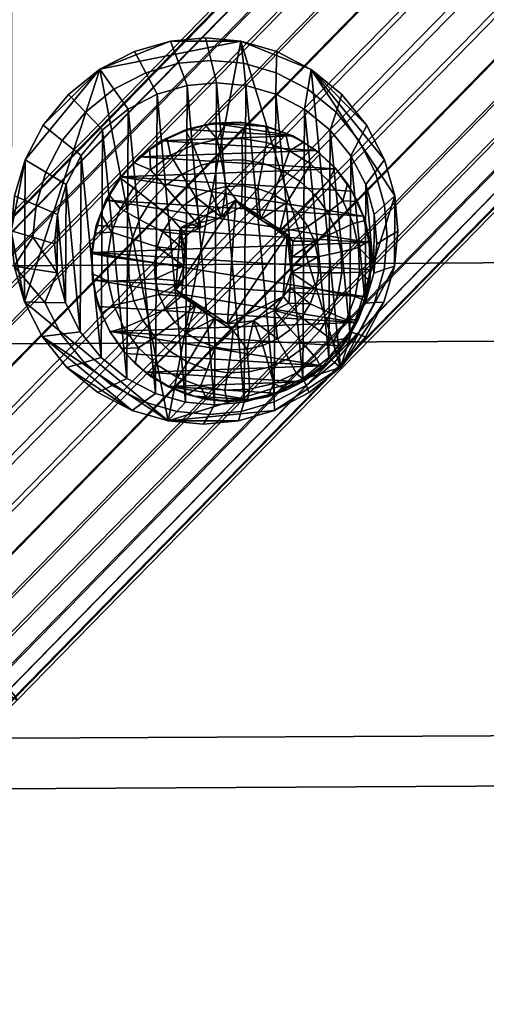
# Model space of a CAD drawing. Header units: millimetres. Extents: x -236 to 236, y -200 to 289.
# Tile 114 of 168: x 51 to 73, y 100 to 145. Entities that reach past the tile are written whole.
import ezdxf

# ---------------------------------------------------------------- set-up
doc = ezdxf.new("R2010")
doc.units = ezdxf.units.MM
doc.layers.add('podnoz', color=7, linetype='Continuous')
doc.layers.add('sedak', color=7, linetype='Continuous')

msp = doc.modelspace()

# ---------------------------------------------------------------- meshes
at = {"layer": 'podnoz'}
mesh = msp.add_polyface(dxfattribs=at)
corners = [(42.307, 122.312, 736.688), (70.489, 151.127, 735.275), (71.395, 150.207, 734.59), (43.213, 121.392, 736.004), (41.467, 123.181, 737.657), (69.648, 151.997, 736.244), (40.757, 123.936, 738.894), (68.938, 152.752, 737.481), (41.644, 123.562, 748.963), (69.825, 152.378, 747.55), (69.103, 153.026, 746.342), (40.921, 124.21, 747.755), (42.554, 122.723, 749.998), (70.736, 151.539, 748.584), (23.134, 85.006, 744.64), (51.316, 113.822, 743.227), (51.261, 113.955, 744.834), (23.079, 85.139, 746.248), (22.968, 85.093, 743.102), (51.15, 113.909, 741.689), (50.967, 114.319, 746.414), (22.785, 85.503, 747.828), (45.906, 119.512, 751.373), (74.088, 148.328, 749.96), (72.935, 149.449, 749.828), (44.753, 120.633, 751.242), (47.002, 118.431, 751.194), (75.184, 147.247, 749.781), (71.793, 150.543, 749.363), (43.611, 121.727, 750.777), (48.895, 116.525, 750.071), (77.077, 145.341, 748.658), (76.17, 146.261, 749.342), (47.988, 117.445, 750.756), (49.735, 115.656, 749.103), (77.917, 144.472, 747.689), (79.148, 143.135, 745.001), (78.627, 143.717, 746.452), (50.445, 114.901, 747.866), (79.497, 142.638, 741.813), (79.442, 142.771, 743.421), (79.331, 142.725, 740.275), (50.281, 114.627, 739.005), (78.462, 143.443, 737.591), (78.984, 142.996, 738.882), (50.802, 114.18, 740.295), (49.558, 115.275, 737.797), (77.74, 144.091, 736.383), (47.59, 117.11, 735.983), (75.772, 145.926, 734.57), (76.829, 144.93, 735.348), (48.648, 116.114, 736.762), (46.449, 118.204, 735.518), (74.63, 147.02, 734.105), (44.2, 120.406, 735.566), (72.381, 149.221, 734.152), (73.477, 148.141, 733.973), (45.296, 119.325, 735.386), (189.619, -144.835, 317.975), (189.233, -144.839, 320), (185.006, 221.021, 320), (185.392, 221.025, 317.975), (190.13, -144.829, 316.99), (185.902, 221.031, 316.99), (191.723, -144.81, 315.397), (190.844, -144.821, 316.111), (186.616, 221.04, 316.111), (187.496, 221.05, 315.397), (192.708, -144.799, 314.886), (188.481, 221.061, 314.886), (196.757, -144.752, 314.886), (194.733, -144.776, 314.5), (190.505, 221.084, 314.5), (192.53, 221.108, 314.886), (197.742, -144.741, 315.397), (193.515, 221.119, 315.397), (199.336, -144.722, 316.99), (198.622, -144.731, 316.111), (194.394, 221.129, 316.111), (195.108, 221.138, 316.99), (199.846, -144.717, 317.975), (195.619, 221.144, 317.975), (199.846, -144.717, 322.025), (200.232, -144.712, 320), (196.005, 221.148, 320), (195.619, 221.144, 322.025), (199.336, -144.722, 323.01), (195.108, 221.138, 323.01), (197.742, -144.741, 324.603), (198.622, -144.731, 323.889), (194.394, 221.129, 323.889), (193.515, 221.119, 324.603), (196.757, -144.752, 325.114), (192.53, 221.108, 325.114), (192.708, -144.799, 325.114), (194.733, -144.776, 325.5), (190.505, 221.084, 325.5), (188.481, 221.061, 325.114), (191.723, -144.81, 324.603), (187.496, 221.05, 324.603), (190.13, -144.829, 323.01), (190.844, -144.821, 323.889), (186.616, 221.04, 323.889), (185.902, 221.031, 323.01), (189.619, -144.835, 322.025), (185.392, 221.025, 322.025)]
mesh.append_faces([[corners[k] for k in face] for face in [(0, 1, 2, 3), (4, 5, 1, 0), (6, 7, 5, 4), (8, 9, 10, 11), (12, 13, 9, 8), (14, 15, 16, 17), (18, 19, 15, 14), (17, 16, 20, 21), (22, 23, 24, 25), (26, 27, 23, 22), (25, 24, 28, 29), (29, 28, 13, 12), (30, 31, 32, 33), (34, 35, 31, 30), (20, 36, 37, 38), (38, 37, 35, 34), (33, 32, 27, 26), (15, 39, 40, 16), (19, 41, 39, 15), (42, 43, 44, 45), (46, 47, 43, 42), (45, 44, 41, 19), (48, 49, 50, 51), (52, 53, 49, 48), (54, 55, 56, 57), (3, 2, 55, 54), (57, 56, 53, 52), (51, 50, 47, 46), (36, 20, 16, 40), (58, 59, 60, 61), (62, 58, 61, 63), (64, 65, 66, 67), (68, 64, 67, 69), (65, 62, 63, 66), (70, 71, 72, 73), (74, 70, 73, 75), (76, 77, 78, 79), (80, 76, 79, 81), (77, 74, 75, 78), (71, 68, 69, 72), (82, 83, 84, 85), (86, 82, 85, 87), (88, 89, 90, 91), (92, 88, 91, 93), (89, 86, 87, 90), (94, 95, 96, 97), (98, 94, 97, 99), (100, 101, 102, 103), (59, 104, 105, 60), (104, 100, 103, 105), (101, 98, 99, 102), (95, 92, 93, 96), (83, 80, 81, 84)]])
mesh = msp.add_polyface(dxfattribs=at)
corners = [(118.904, 215.824, 939.926), (116.796, 213.237, 939.382), (118.886, 218.737, 938.209), (116.474, 216.368, 938.146), (119.502, 215.904, 941.366), (118.457, 213.154, 941.953), (117.859, 213.074, 940.513), (115.429, 213.618, 938.732), (119.543, 216.215, 942.895), (118.498, 213.464, 943.482), (119.022, 216.708, 944.281), (117.977, 213.958, 944.867), (118.017, 217.31, 945.312), (116.972, 214.56, 945.899), (116.682, 217.928, 945.832), (115.636, 215.178, 946.419), (115.012, 216.909, 938.075), (113.967, 214.158, 938.662), (112.631, 214.777, 939.182), (113.677, 217.527, 938.595), (111.626, 215.379, 940.213), (112.672, 218.129, 939.627), (118.498, 213.464, 943.482), (116.972, 214.56, 945.899), (115.636, 215.178, 946.419), (117.977, 213.958, 944.867), (112.807, 216.1, 945.698), (114.174, 215.719, 946.349), (111.744, 216.263, 944.568), (111.146, 216.183, 943.128), (115.429, 213.618, 938.732), (116.796, 213.237, 939.382), (117.859, 213.074, 940.513), (112.631, 214.777, 939.182), (111.105, 215.873, 941.599), (111.626, 215.379, 940.213), (113.967, 214.158, 938.662), (118.457, 213.154, 941.953), (66.405, 141.961, 752.241), (67.562, 140.526, 752.436), (67.192, 139.819, 748.696), (66.131, 141.135, 748.517), (64.976, 143.127, 752.049), (64.821, 142.203, 748.341), (63.373, 143.96, 751.871), (63.352, 142.967, 748.178), (68.386, 138.918, 752.621), (67.947, 138.346, 748.866), (67.509, 137.773, 745.11), (66.822, 139.113, 744.956), (65.857, 140.309, 744.793), (64.667, 141.28, 744.633), (63.331, 141.974, 744.485), (64.593, 128.765, 745.627), (63.331, 141.974, 744.485), (64.667, 141.28, 744.633), (61.704, 144.441, 751.717), (64.976, 143.127, 752.049), (63.373, 143.96, 751.871), (66.329, 129.273, 753.249), (68.386, 138.918, 752.621), (67.562, 140.526, 752.436), (68.856, 137.248, 752.787), (66.405, 141.961, 752.241), (65.2, 139.365, 734.528), (56.977, 139.069, 733.981), (66.126, 138.5, 734.661), (64.123, 140.032, 734.4), (65.2, 139.365, 734.528), (65.397, 139.197, 734.052), (64.624, 139.739, 733.955), (66.126, 138.5, 734.661), (66.865, 137.469, 734.795), (66.665, 137.806, 734.251), (66.082, 138.548, 734.152), (62.934, 140.476, 734.282), (63.78, 140.162, 733.863), (62.882, 140.458, 733.777), (63.646, 138.434, 731.575), (63.202, 137.329, 730.677), (62.502, 137.59, 730.608), (62.736, 138.773, 731.485), (63.967, 139.335, 732.68), (62.893, 139.736, 732.573), (64.942, 138.731, 732.796), (64.47, 137.923, 731.673), (65.779, 137.949, 732.916), (65.179, 137.261, 731.775), (63.78, 140.162, 733.863), (62.882, 140.458, 733.777), (64.624, 139.739, 733.955), (65.397, 139.197, 734.052), (66.082, 138.548, 734.152)]
mesh.append_faces([[corners[k] for k in face] for face in [(0, 1, 2, 2), (3, 2, 1, 1), (4, 5, 6, 0), (7, 3, 1, 1), (5, 4, 8, 9), (1, 0, 6, 6), (9, 8, 10, 11), (12, 13, 11, 10), (14, 15, 13, 12), (16, 17, 18, 19), (3, 7, 17, 16), (19, 18, 20, 21), (22, 23, 24, 24), (23, 22, 25, 25), (26, 22, 24, 24), (26, 24, 27, 27), (26, 28, 29, 29), (29, 30, 26, 26), (30, 22, 26, 26), (22, 31, 32, 32), (31, 22, 30, 30), (30, 29, 33, 33), (34, 35, 29, 29), (33, 29, 35, 35), (30, 33, 36, 36), (37, 22, 32, 32), (38, 39, 40, 41), (42, 38, 41, 43), (44, 42, 43, 45), (39, 46, 47, 40), (40, 47, 48, 49), (41, 40, 49, 50), (45, 43, 51, 52), (50, 51, 43, 41), (53, 54, 55, 55), (56, 57, 58, 58), (56, 59, 57, 57), (57, 60, 61, 61), (60, 57, 62, 62), (61, 63, 57, 57), (64, 65, 66, 66), (67, 68, 69, 70), (71, 72, 73, 74), (68, 71, 74, 69), (75, 67, 76, 77), (70, 76, 67, 67), (78, 79, 80, 81), (82, 78, 81, 83), (84, 85, 78, 82), (86, 87, 85, 84), (88, 82, 83, 89), (82, 90, 91, 84), (84, 91, 92, 86), (82, 88, 90, 90)]])
mesh = msp.add_polyface(dxfattribs=at)
corners = [(40.235, 124.517, 740.345), (68.417, 153.333, 738.932), (68.938, 152.752, 737.481), (40.757, 123.936, 738.894), (39.941, 124.882, 741.925), (68.123, 153.698, 740.512), (40.052, 124.928, 745.071), (68.234, 153.744, 743.657), (68.068, 153.831, 742.119), (39.886, 125.015, 743.533), (40.4, 124.656, 746.464), (68.582, 153.472, 745.051), (40.921, 124.21, 747.755), (69.103, 153.026, 746.342), (73.645, 152.508, 734.273), (71.395, 150.207, 734.59), (70.489, 151.127, 735.275), (72.043, 154.446, 735.906), (69.648, 151.997, 736.244), (71.048, 156.024, 738.561), (71.442, 155.312, 737.128), (70.893, 156.531, 740.122), (71.281, 156.859, 743.228), (70.979, 156.808, 741.709), (71.751, 156.712, 744.604), (69.825, 152.378, 747.55), (73.214, 155.843, 747.072), (72.385, 156.382, 745.879), (70.736, 151.539, 748.584), (74.215, 155.096, 748.094), (73.895, 157.82, 736.327), (74.39, 156.845, 735.14), (73.607, 159.305, 739.235), (73.626, 158.659, 737.719), (73.832, 159.724, 740.778), (74.855, 159.887, 743.591), (74.265, 159.91, 742.253), (76.534, 159.237, 745.988), (75.601, 159.67, 744.829), (77.624, 158.582, 746.981), (71.793, 150.543, 749.363), (75.341, 154.17, 748.863), (74.088, 148.328, 749.96), (77.688, 152.009, 749.453), (76.524, 153.118, 749.322), (72.935, 149.449, 749.828), (75.184, 147.247, 749.781), (78.769, 150.912, 749.276), (77.077, 145.341, 748.658), (80.562, 148.905, 748.167), (79.716, 149.887, 748.843), (76.17, 146.261, 749.342), (77.917, 144.472, 747.689), (81.318, 147.949, 747.21), (80.039, 156.713, 748.174), (78.817, 157.724, 747.728), (81.216, 155.615, 748.301), (76.829, 144.93, 735.348), (79.146, 147.299, 735.022), (80.147, 146.552, 736.044), (77.74, 144.091, 736.383), (75.772, 145.926, 734.57), (78.02, 148.224, 734.253), (73.477, 148.141, 733.973), (75.673, 150.386, 733.663), (76.837, 149.276, 733.794), (74.63, 147.02, 734.105), (74.593, 151.482, 733.841), (72.381, 149.221, 734.152), (75.062, 155.803, 734.21), (79, 151.487, 733.088), (80.222, 150.476, 733.534), (76.759, 153.698, 733.133), (77.823, 152.585, 732.961), (75.849, 154.761, 733.554), (72.744, 153.556, 735.005)]
mesh.append_faces([[corners[k] for k in face] for face in [(0, 1, 2, 3), (4, 5, 1, 0), (6, 7, 8, 9), (10, 11, 7, 6), (12, 13, 11, 10), (9, 8, 5, 4), (14, 15, 16, 16), (17, 16, 18, 18), (1, 19, 20, 2), (5, 21, 19, 1), (2, 20, 17, 18), (7, 22, 23, 8), (11, 24, 22, 7), (25, 26, 27, 13), (28, 29, 26, 25), (13, 27, 24, 11), (8, 23, 21, 5), (20, 30, 31, 17), (21, 32, 33, 19), (23, 34, 32, 21), (19, 33, 30, 20), (24, 35, 36, 22), (26, 37, 38, 27), (29, 39, 37, 26), (40, 41, 29, 28), (27, 38, 35, 24), (22, 36, 34, 23), (42, 43, 44, 45), (46, 47, 43, 42), (48, 49, 50, 51), (52, 53, 49, 48), (51, 50, 47, 46), (45, 44, 41, 40), (44, 54, 55, 41), (43, 56, 54, 44), (57, 58, 59, 60), (61, 62, 58, 57), (63, 64, 65, 66), (15, 14, 67, 68), (68, 67, 64, 63), (66, 65, 62, 61), (41, 55, 39, 29), (69, 17, 31, 31), (65, 70, 71, 62), (67, 72, 73, 64), (14, 74, 72, 67), (64, 73, 70, 65), (74, 75, 69, 69), (74, 14, 75, 75), (69, 75, 17, 17), (16, 75, 14, 14), (16, 17, 75, 75)]])
mesh = msp.add_polyface(dxfattribs=at)
corners = [(61.704, 144.441, 751.717), (63.373, 143.96, 751.871), (63.352, 142.967, 748.178), (61.823, 143.408, 748.037), (60.072, 144.591, 751.592), (60.326, 143.546, 747.922), (58.437, 144.442, 751.49), (58.827, 143.409, 747.829), (63.331, 141.974, 744.485), (61.94, 142.375, 744.357), (60.58, 142.5, 744.252), (59.218, 142.376, 744.168), (63.249, 128.072, 745.589), (61.94, 142.375, 744.357), (63.331, 141.974, 744.485), (61.854, 127.672, 745.524), (60.58, 142.5, 744.252), (55.15, 143.131, 751.367), (58.332, 126.798, 752.892), (61.704, 144.441, 751.717), (58.437, 144.442, 751.49), (66.329, 129.273, 753.249), (60.072, 144.591, 751.592), (67.386, 136.314, 734.923), (66.865, 137.469, 734.795), (56.106, 138.139, 733.995), (64.123, 140.032, 734.4), (62.934, 140.476, 734.282), (60.409, 140.633, 734.094), (61.68, 140.678, 734.179), (65.2, 139.365, 734.528), (58.012, 139.812, 733.994), (67.673, 135.078, 735.042), (55.432, 137.058, 734.035), (59.171, 140.34, 734.032), (56.977, 139.069, 733.981), (66.126, 138.5, 734.661), (58.012, 139.812, 733.994), (59.171, 140.34, 734.032), (59.149, 140.281, 733.532), (58.28, 139.901, 733.502), (60.409, 140.633, 734.094), (61.68, 140.678, 734.179), (61.95, 140.62, 733.7), (61.004, 140.644, 733.632), (62.934, 140.476, 734.282), (62.882, 140.458, 733.777), (60.064, 140.53, 733.576), (61.738, 136.736, 730.102), (61.471, 137.044, 733.952), (60.806, 136.258, 729.924), (58.885, 135.762, 733.875), (61.738, 136.736, 730.102), (62.619, 136.145, 730.058), (61.471, 137.044, 733.952), (63.862, 135.453, 734.245), (58.971, 138.265, 731.264), (59.608, 137.199, 730.438), (58.999, 136.762, 730.431), (58.179, 137.697, 731.255), (59.858, 138.669, 731.294), (60.29, 137.51, 730.461), (59.49, 139.613, 732.347), (58.442, 139.136, 732.313), (60.805, 138.893, 731.341), (61.018, 137.682, 730.498), (60.61, 139.878, 732.404), (61.777, 138.928, 731.406), (61.765, 137.709, 730.547), (61.759, 139.919, 732.48), (62.736, 138.773, 731.485), (62.502, 137.59, 730.608), (62.893, 139.736, 732.573), (59.854, 135.788, 729.918), (60.806, 136.258, 729.924), (61.738, 136.736, 730.102), (62.619, 136.145, 730.058), (63.202, 137.329, 730.677), (59.149, 140.281, 733.532), (60.064, 140.53, 733.576), (58.28, 139.901, 733.502), (61.004, 140.644, 733.632), (61.95, 140.62, 733.7), (62.882, 140.458, 733.777)]
mesh.append_faces([[corners[k] for k in face] for face in [(0, 1, 2, 3), (4, 0, 3, 5), (6, 4, 5, 7), (3, 2, 8, 9), (7, 5, 10, 11), (5, 3, 9, 10), (12, 13, 14, 14), (15, 16, 13, 13), (17, 18, 19, 19), (20, 17, 19, 19), (18, 21, 19, 19), (22, 20, 19, 19), (23, 24, 25, 25), (26, 27, 28, 28), (27, 29, 28, 28), (30, 26, 31, 31), (32, 23, 33, 33), (31, 26, 34, 34), (34, 26, 28, 28), (31, 35, 30, 30), (25, 33, 23, 23), (35, 25, 36, 36), (37, 38, 39, 40), (41, 42, 43, 44), (42, 45, 46, 43), (38, 41, 47, 39), (41, 44, 47, 47), (48, 49, 50, 50), (51, 50, 49, 49), (52, 53, 54, 54), (55, 54, 53, 53), (56, 57, 58, 59), (60, 61, 57, 56), (62, 60, 56, 63), (64, 65, 61, 60), (66, 64, 60, 62), (67, 68, 65, 64), (69, 67, 64, 66), (70, 71, 68, 67), (72, 70, 67, 69), (73, 58, 57, 57), (74, 57, 61, 61), (74, 73, 57, 57), (75, 65, 68, 68), (74, 65, 75, 75), (76, 75, 71, 71), (61, 65, 74, 74), (75, 68, 71, 71), (77, 76, 71, 71), (62, 78, 79, 66), (63, 80, 78, 62), (66, 81, 82, 69), (81, 66, 79, 79), (69, 82, 83, 72)]])
mesh = msp.add_polyface(dxfattribs=at)
corners = [(56.763, 143.963, 751.413), (58.437, 144.442, 751.49), (58.827, 143.409, 747.829), (57.293, 142.97, 747.758), (55.15, 143.131, 751.367), (55.814, 142.207, 747.716), (59.218, 142.376, 744.168), (57.823, 141.977, 744.103), (56.478, 141.283, 744.065), (57.823, 141.977, 744.103), (59.131, 127.673, 745.335), (57.74, 128.074, 745.207), (56.404, 128.768, 745.059), (56.478, 141.283, 744.065), (55.276, 140.313, 744.059), (55.15, 143.131, 751.367), (58.437, 144.442, 751.49), (56.763, 143.963, 751.413), (55.619, 130.953, 734.535), (67.051, 131.365, 735.295), (55.097, 132.108, 734.407), (65.506, 129.354, 735.348), (56.357, 129.923, 734.668), (67.501, 132.555, 735.231), (54.772, 134.614, 734.184), (54.811, 133.344, 734.288), (67.673, 135.078, 735.042), (54.982, 135.868, 734.099), (56.106, 138.139, 733.995), (56.977, 139.069, 733.981), (56.75, 138.787, 733.485), (56.122, 138.076, 733.499), (58.012, 139.812, 733.994), (58.28, 139.901, 733.502), (57.475, 139.4, 733.487), (55.432, 137.058, 734.035), (55.604, 137.281, 733.526), (57.283, 129.058, 734.802), (56.357, 129.923, 734.668), (56.801, 129.458, 734.234), (57.531, 128.861, 734.332), (55.619, 130.953, 734.535), (55.638, 130.939, 734.035), (56.165, 130.156, 734.134), (56.653, 135.248, 731.345), (57.826, 134.88, 730.5), (57.702, 134.142, 730.55), (56.492, 134.289, 731.41), (55.703, 135.57, 732.407), (55.513, 134.436, 732.485), (56.998, 136.159, 731.296), (58.091, 135.58, 730.462), (56.11, 136.646, 732.35), (57.513, 136.985, 731.266), (58.487, 136.215, 730.439), (56.719, 137.623, 732.314), (58.179, 137.697, 731.255), (58.999, 136.762, 730.431), (57.507, 138.464, 732.301), (58.442, 139.136, 732.313), (58.971, 138.265, 731.264), (57.705, 130.7, 731.781), (58.635, 131.384, 730.835), (59.179, 130.875, 730.914), (58.413, 130.038, 731.883), (56.946, 130.195, 732.923), (57.783, 129.413, 733.043), (57.14, 131.488, 731.678), (58.2, 131.989, 730.757), (56.279, 131.126, 732.802), (56.741, 132.372, 731.58), (57.893, 132.669, 730.681), (55.807, 132.171, 732.686), (56.522, 133.318, 731.49), (57.725, 133.396, 730.612), (55.548, 133.288, 732.579), (59.066, 134.006, 729.971), (59.112, 134.732, 729.957), (55.604, 137.281, 733.526), (56.122, 138.076, 733.499), (56.75, 138.787, 733.485), (57.475, 139.4, 733.487), (58.28, 139.901, 733.502), (59.014, 133.287, 730.066), (58.957, 132.583, 730.24), (57.531, 128.861, 734.332), (56.801, 129.458, 734.234), (58.758, 128.809, 733.159), (58.342, 128.377, 734.427), (56.165, 130.156, 734.134), (55.638, 130.939, 734.035), (55.232, 131.791, 733.938)]
mesh.append_faces([[corners[k] for k in face] for face in [(0, 1, 2, 3), (4, 0, 3, 5), (3, 2, 6, 7), (5, 3, 7, 8), (9, 10, 11, 11), (11, 12, 13, 13), (14, 13, 12, 12), (11, 13, 9, 9), (15, 16, 17, 17), (18, 19, 20, 20), (21, 18, 22, 22), (23, 24, 25, 25), (26, 27, 24, 24), (28, 29, 30, 31), (29, 32, 33, 34), (35, 28, 31, 36), (29, 34, 30, 30), (37, 38, 39, 40), (38, 41, 42, 43), (38, 43, 39, 39), (44, 45, 46, 47), (48, 44, 47, 49), (50, 51, 45, 44), (52, 50, 44, 48), (53, 54, 51, 50), (55, 53, 50, 52), (56, 57, 54, 53), (58, 56, 53, 55), (59, 60, 56, 58), (61, 62, 63, 64), (65, 61, 64, 66), (67, 68, 62, 61), (69, 67, 61, 65), (70, 71, 68, 67), (72, 70, 67, 69), (73, 74, 71, 70), (75, 73, 70, 72), (47, 46, 74, 73), (49, 47, 73, 75), (76, 46, 45, 45), (45, 51, 77, 77), (52, 78, 79, 55), (55, 79, 80, 58), (58, 81, 82, 59), (80, 81, 58, 58), (83, 84, 71, 71), (83, 71, 74, 74), (76, 74, 46, 46), (71, 84, 68, 68), (66, 85, 86, 65), (87, 88, 85, 66), (65, 89, 90, 69), (69, 90, 91, 72), (65, 86, 89, 89)]])
mesh = msp.add_polyface(dxfattribs=at)
corners = [(-51.651, 132.321, 751.987), (-51.18, 133.991, 751.821), (-51.04, 135.623, 751.681), (52.047, 135.325, 748.004), (51.18, 133.991, 751.821), (51.04, 135.623, 751.681), (52.607, 132.298, 748.285), (51.651, 132.321, 751.987), (53.632, 129.278, 752.368), (52.474, 130.713, 752.173), (53.362, 130.824, 748.455), (54.423, 129.509, 748.633), (55.061, 128.112, 752.56), (55.732, 128.44, 748.809), (53.17, 133.667, 744.444), (53.562, 132.275, 744.582), (54.249, 130.936, 744.736), (55.214, 129.74, 744.899), (56.404, 128.768, 745.059), (53.707, 141.966, 751.36), (55.15, 143.131, 751.367), (55.814, 142.207, 747.716), (54.492, 141.139, 747.71), (51.69, 138.925, 751.463), (52.532, 140.532, 751.393), (53.415, 139.825, 747.74), (52.643, 138.352, 747.804), (51.199, 137.256, 751.562), (52.193, 136.822, 747.895), (53.053, 135.027, 744.327), (56.478, 141.283, 744.065), (55.276, 140.313, 744.059), (54.297, 139.118, 744.087), (53.595, 137.779, 744.145), (53.187, 136.387, 744.227), (54.249, 130.936, 744.736), (53.562, 132.275, 744.582), (53.595, 137.779, 744.145), (53.17, 133.667, 744.444), (53.187, 136.387, 744.227), (55.214, 129.74, 744.899), (54.297, 139.118, 744.087), (56.404, 128.768, 745.059), (55.276, 140.313, 744.059), (53.053, 135.027, 744.327), (51.69, 138.925, 751.463), (51.04, 135.623, 751.681), (51.651, 132.321, 751.987), (51.199, 137.256, 751.562), (55.15, 143.131, 751.367), (52.532, 140.532, 751.393), (53.707, 141.966, 751.36), (52.474, 130.713, 752.173), (58.332, 126.798, 752.892), (51.18, 133.991, 751.821), (54.772, 134.614, 734.184), (54.982, 135.868, 734.099), (54.939, 135.511, 733.621), (54.806, 134.574, 733.687), (55.604, 137.281, 733.526), (55.207, 136.42, 733.567), (55.432, 137.058, 734.035), (55.619, 130.953, 734.535), (55.097, 132.108, 734.407), (55.232, 131.791, 733.938), (55.638, 130.939, 734.035), (54.811, 133.344, 734.288), (54.954, 132.694, 733.847), (54.812, 133.628, 733.763), (55.513, 134.436, 732.485), (54.806, 134.574, 733.687), (54.939, 135.511, 733.621), (55.703, 135.57, 732.407), (55.207, 136.42, 733.567), (55.604, 137.281, 733.526), (56.11, 136.646, 732.35), (55.807, 132.171, 732.686), (55.232, 131.791, 733.938), (54.954, 132.694, 733.847), (55.548, 133.288, 732.579), (54.812, 133.628, 733.763)]
mesh.append_faces([[corners[k] for k in face] for face in [(0, 1, 2, 2), (3, 4, 5, 5), (6, 7, 4, 4), (8, 9, 10, 11), (12, 8, 11, 13), (9, 7, 6, 10), (3, 14, 4, 4), (10, 6, 15, 16), (13, 11, 17, 18), (11, 10, 16, 17), (4, 14, 6, 6), (19, 20, 21, 22), (23, 24, 25, 26), (5, 27, 28, 3), (27, 23, 26, 28), (24, 19, 22, 25), (14, 15, 6, 6), (29, 14, 3, 3), (22, 21, 30, 31), (25, 22, 31, 32), (28, 26, 33, 34), (3, 28, 34, 29), (26, 25, 32, 33), (35, 36, 37, 37), (36, 38, 39, 39), (40, 35, 41, 41), (42, 40, 43, 43), (39, 38, 44, 44), (37, 36, 39, 39), (35, 37, 41, 41), (41, 43, 40, 40), (45, 46, 47, 47), (45, 48, 46, 46), (49, 50, 45, 45), (49, 45, 47, 47), (49, 51, 50, 50), (47, 52, 53, 53), (47, 46, 54, 54), (47, 53, 49, 49), (55, 56, 57, 58), (59, 60, 61, 61), (60, 56, 61, 61), (56, 60, 57, 57), (62, 63, 64, 65), (63, 66, 67, 64), (66, 55, 58, 68), (66, 68, 67, 67), (69, 70, 71, 72), (72, 73, 74, 75), (71, 73, 72, 72), (76, 77, 78, 79), (79, 80, 70, 69), (79, 78, 80, 80)]])
mesh = msp.add_polyface(dxfattribs=at)
corners = [(68.856, 137.248, 752.787), (68.997, 135.616, 752.927), (68.507, 135.318, 749.146), (68.379, 136.815, 749.018), (68.386, 138.918, 752.621), (67.947, 138.346, 748.866), (68.837, 133.983, 753.047), (68.361, 133.822, 749.255), (67.885, 133.661, 745.464), (68.018, 135.021, 745.365), (67.901, 136.382, 745.248), (67.509, 137.773, 745.11), (64.593, 128.765, 745.627), (63.249, 128.072, 745.589), (63.331, 141.974, 744.485), (67.476, 132.269, 745.547), (66.774, 130.93, 745.605), (66.822, 139.113, 744.956), (67.509, 137.773, 745.11), (67.885, 133.661, 745.464), (67.901, 136.382, 745.248), (68.018, 135.021, 745.365), (65.857, 140.309, 744.793), (65.795, 129.735, 745.633), (64.667, 141.28, 744.633), (64.976, 143.127, 752.049), (66.329, 129.273, 753.249), (68.856, 137.248, 752.787), (68.837, 133.983, 753.047), (68.997, 135.616, 752.927), (66.126, 138.5, 734.661), (56.106, 138.139, 733.995), (66.865, 137.469, 734.795), (66.865, 137.469, 734.795), (67.386, 136.314, 734.923), (67.476, 136.106, 734.443), (67.133, 136.986, 734.349), (67.673, 135.078, 735.042), (67.686, 135.185, 734.531), (66.665, 137.806, 734.251), (67.76, 134.242, 734.612), (67.711, 133.809, 735.146), (64.129, 135.146, 730.395), (63.862, 135.453, 734.245), (63.497, 135.562, 730.189), (62.619, 136.145, 730.058), (64.129, 135.146, 730.395), (64.089, 134.422, 730.327), (63.862, 135.453, 734.245), (64.043, 133.697, 730.341), (64.47, 137.923, 731.673), (63.836, 136.936, 730.753), (63.202, 137.329, 730.677), (63.646, 138.434, 731.575), (65.179, 137.261, 731.775), (64.38, 136.427, 730.831), (65.743, 136.473, 731.877), (64.814, 135.822, 730.909), (66.447, 137.018, 733.037), (65.779, 137.949, 732.916), (66.143, 135.59, 731.975), (65.121, 135.142, 730.985), (66.918, 135.973, 733.153), (66.362, 134.644, 732.066), (65.29, 134.415, 731.055), (67.177, 134.856, 733.26), (66.391, 133.673, 732.146), (65.312, 133.669, 731.116), (67.212, 133.708, 733.354), (64.089, 134.422, 730.327), (64.129, 135.146, 730.395), (63.497, 135.562, 730.189), (62.619, 136.145, 730.058), (64.043, 133.697, 730.341), (67.133, 136.986, 734.349), (67.476, 136.106, 734.443), (66.082, 138.548, 734.152), (66.665, 137.806, 734.251), (67.686, 135.185, 734.531), (67.76, 134.242, 734.612), (67.697, 133.298, 734.683)]
mesh.append_faces([[corners[k] for k in face] for face in [(0, 1, 2, 3), (4, 0, 3, 5), (1, 6, 7, 2), (2, 7, 8, 9), (5, 3, 10, 11), (3, 2, 9, 10), (12, 13, 14, 14), (15, 16, 17, 17), (18, 19, 15, 15), (20, 21, 19, 19), (15, 17, 18, 18), (17, 16, 22, 22), (23, 24, 22, 22), (20, 19, 18, 18), (25, 26, 27, 27), (26, 28, 27, 27), (28, 29, 27, 27), (30, 31, 32, 32), (33, 34, 35, 36), (34, 37, 38, 35), (33, 36, 39, 39), (37, 40, 38, 38), (40, 37, 41, 41), (42, 43, 44, 44), (45, 44, 43, 43), (46, 47, 48, 48), (49, 48, 47, 47), (50, 51, 52, 53), (54, 55, 51, 50), (56, 57, 55, 54), (58, 56, 54, 59), (60, 61, 57, 56), (62, 60, 56, 58), (63, 64, 61, 60), (65, 63, 60, 62), (66, 67, 64, 63), (68, 66, 63, 65), (69, 70, 61, 61), (57, 70, 71, 71), (71, 72, 51, 51), (69, 64, 73, 73), (72, 52, 51, 51), (71, 55, 57, 57), (69, 61, 64, 64), (61, 70, 57, 57), (55, 71, 51, 51), (58, 74, 75, 62), (59, 76, 77, 58), (62, 75, 78, 65), (58, 77, 74, 74), (65, 78, 79, 79), (68, 65, 79, 79), (73, 64, 67, 67), (79, 80, 68, 68)]])
mesh = msp.add_polyface(dxfattribs=at)
corners = [(60.491, 127.548, 745.44), (59.131, 127.673, 745.335), (59.218, 142.376, 744.168), (57.823, 141.977, 744.103), (60.58, 142.5, 744.252), (61.854, 127.672, 745.524), (61.94, 142.375, 744.357), (63.249, 128.072, 745.589), (63.862, 135.453, 734.245), (63.667, 132.581, 734.46), (61.081, 131.3, 734.383), (61.471, 137.044, 733.952), (58.885, 135.762, 733.875), (58.69, 132.89, 734.091), (67.051, 131.365, 735.295), (67.501, 132.555, 735.231), (54.811, 133.344, 734.288), (64.471, 128.611, 735.336), (65.506, 129.354, 735.348), (57.283, 129.058, 734.802), (67.711, 133.809, 735.146), (67.673, 135.078, 735.042), (54.772, 134.614, 734.184), (56.357, 129.923, 734.668), (55.097, 132.108, 734.407), (55.432, 137.058, 734.035), (54.982, 135.868, 734.099), (59.152, 135.455, 730.025), (59.854, 135.788, 729.918), (58.885, 135.762, 733.875), (60.806, 136.258, 729.924), (61.348, 130.992, 730.533), (61.081, 131.3, 734.383), (62.301, 131.447, 730.411), (63.667, 132.581, 734.46), (61.348, 130.992, 730.533), (60.488, 131.56, 730.277), (61.081, 131.3, 734.383), (58.69, 132.89, 734.091), (58.957, 132.583, 730.24), (59.607, 132.147, 730.192), (58.957, 132.583, 730.24), (59.014, 133.287, 730.066), (58.69, 132.89, 734.091), (59.066, 134.006, 729.971), (59.112, 134.732, 729.957), (59.152, 135.455, 730.025), (58.885, 135.762, 733.875), (62.078, 129.069, 732.214), (61.997, 130.129, 731.168), (62.725, 130.301, 731.205), (63.026, 129.292, 732.262), (62.115, 128.266, 733.435), (63.235, 128.531, 733.492), (61.106, 129.034, 732.149), (61.25, 130.102, 731.119), (60.147, 129.189, 732.071), (60.512, 130.221, 731.058), (59.238, 129.528, 731.98), (59.813, 130.482, 730.989), (58.758, 128.809, 733.159), (59.833, 128.408, 733.265), (58.413, 130.038, 731.883), (59.179, 130.875, 730.914), (57.783, 129.413, 733.043), (57.826, 134.88, 730.5), (59.112, 134.732, 729.957), (59.066, 134.006, 729.971), (58.487, 136.215, 730.439), (59.854, 135.788, 729.918), (59.152, 135.455, 730.025), (58.091, 135.58, 730.462), (58.999, 136.762, 730.431), (63.407, 130.612, 731.228), (62.301, 131.447, 730.411), (61.348, 130.992, 730.533), (60.488, 131.56, 730.277), (58.2, 131.989, 730.757), (58.957, 132.583, 730.24), (59.607, 132.147, 730.192), (59.014, 133.287, 730.066), (57.725, 133.396, 730.612), (58.635, 131.384, 730.835)]
mesh.append_faces([[corners[k] for k in face] for face in [(0, 1, 2, 2), (3, 2, 1, 1), (2, 4, 0, 0), (5, 6, 7, 7), (0, 4, 5, 5), (8, 9, 10, 10), (11, 8, 10, 10), (12, 11, 13, 13), (10, 13, 11, 11), (14, 15, 16, 16), (17, 18, 19, 19), (20, 21, 22, 22), (18, 23, 19, 19), (16, 24, 14, 14), (25, 26, 21, 21), (27, 28, 29, 29), (30, 29, 28, 28), (31, 32, 33, 33), (34, 33, 32, 32), (35, 36, 37, 37), (38, 37, 36, 36), (39, 38, 40, 40), (36, 40, 38, 38), (41, 42, 43, 43), (44, 43, 42, 42), (45, 46, 47, 47), (47, 44, 45, 45), (43, 44, 47, 47), (48, 49, 50, 51), (52, 48, 51, 53), (54, 55, 49, 48), (56, 57, 55, 54), (58, 59, 57, 56), (60, 58, 56, 61), (62, 63, 59, 58), (64, 62, 58, 60), (65, 66, 67, 67), (68, 69, 70, 70), (70, 71, 68, 68), (68, 72, 69, 69), (66, 71, 70, 70), (73, 50, 74, 74), (75, 49, 55, 55), (74, 49, 75, 75), (76, 75, 57, 57), (50, 49, 74, 74), (77, 78, 79, 79), (79, 76, 63, 63), (80, 81, 67, 67), (75, 55, 57, 57), (76, 59, 63, 63), (59, 76, 57, 57), (79, 82, 77, 77), (82, 79, 63, 63)]])
mesh = msp.add_polyface(dxfattribs=at)
corners = [(66.329, 129.273, 753.249), (64.887, 128.108, 753.242), (64.74, 128.437, 749.434), (66.062, 129.504, 749.441), (68.347, 132.314, 753.146), (67.504, 130.707, 753.216), (67.139, 130.819, 749.41), (67.911, 132.292, 749.346), (68.837, 133.983, 753.047), (68.361, 133.822, 749.255), (65.795, 129.735, 745.633), (66.774, 130.93, 745.605), (67.476, 132.269, 745.547), (67.885, 133.661, 745.464), (64.593, 128.765, 745.627), (64.667, 141.28, 744.633), (65.795, 129.735, 745.633), (64.593, 128.765, 745.627), (65.857, 140.309, 744.793), (66.774, 130.93, 745.605), (68.837, 133.983, 753.047), (66.329, 129.273, 753.249), (68.347, 132.314, 753.146), (67.504, 130.707, 753.216), (67.711, 133.809, 735.146), (54.772, 134.614, 734.184), (67.501, 132.555, 735.231), (67.051, 131.365, 735.295), (55.619, 130.953, 734.535), (66.377, 130.284, 735.335), (65.506, 129.354, 735.348), (67.711, 133.809, 735.146), (67.501, 132.555, 735.231), (67.496, 132.373, 734.743), (67.697, 133.298, 734.683), (67.051, 131.365, 735.295), (67.162, 131.486, 734.79), (66.377, 130.284, 735.335), (65.506, 129.354, 735.348), (65.451, 129.237, 734.851), (66.129, 129.901, 734.845), (64.471, 128.611, 735.336), (64.684, 128.678, 734.843), (66.703, 130.656, 734.825), (67.76, 134.242, 734.612), (63.991, 132.977, 730.435), (63.934, 132.273, 730.61), (63.667, 132.581, 734.46), (64.043, 133.697, 730.341), (63.862, 135.453, 734.245), (63.934, 132.273, 730.61), (63.25, 131.92, 730.462), (63.667, 132.581, 734.46), (62.301, 131.447, 730.411), (66.231, 132.714, 732.211), (65.189, 132.931, 731.166), (65.312, 133.669, 731.116), (66.391, 133.673, 732.146), (67.022, 132.574, 733.431), (67.212, 133.708, 733.354), (65.886, 131.803, 732.26), (64.924, 132.231, 731.204), (66.615, 131.498, 733.489), (65.371, 130.976, 732.29), (64.528, 131.596, 731.227), (66.006, 130.521, 733.525), (64.704, 130.265, 732.301), (64.015, 131.049, 731.235), (65.219, 129.68, 733.537), (63.913, 129.696, 732.291), (63.407, 130.612, 731.228), (64.283, 129.008, 733.526), (63.026, 129.292, 732.262), (62.725, 130.301, 731.205), (63.235, 128.531, 733.492), (64.043, 133.697, 730.341), (63.991, 132.977, 730.435), (63.934, 132.273, 730.61), (63.25, 131.92, 730.462), (67.697, 133.298, 734.683), (67.496, 132.373, 734.743), (67.162, 131.486, 734.79), (66.703, 130.656, 734.825), (65.451, 129.237, 734.851), (64.684, 128.678, 734.843), (66.129, 129.901, 734.845), (62.301, 131.447, 730.411)]
mesh.append_faces([[corners[k] for k in face] for face in [(0, 1, 2, 3), (4, 5, 6, 7), (8, 4, 7, 9), (3, 6, 5, 0), (6, 3, 10, 11), (9, 7, 12, 13), (7, 6, 11, 12), (3, 2, 14, 10), (15, 16, 17, 17), (18, 19, 16, 16), (20, 21, 22, 22), (22, 21, 23, 23), (24, 25, 26, 26), (27, 28, 29, 29), (29, 28, 30, 30), (31, 32, 33, 34), (32, 35, 36, 33), (37, 38, 39, 40), (38, 41, 42, 39), (35, 37, 43, 36), (44, 31, 34, 34), (40, 43, 37, 37), (45, 46, 47, 47), (47, 48, 45, 45), (49, 48, 47, 47), (50, 51, 52, 52), (53, 52, 51, 51), (54, 55, 56, 57), (58, 54, 57, 59), (60, 61, 55, 54), (62, 60, 54, 58), (63, 64, 61, 60), (65, 63, 60, 62), (66, 67, 64, 63), (68, 66, 63, 65), (69, 70, 67, 66), (71, 69, 66, 68), (72, 73, 70, 69), (74, 72, 69, 71), (56, 55, 75, 75), (76, 75, 55, 55), (76, 55, 61, 61), (61, 77, 76, 76), (64, 78, 77, 77), (78, 64, 67, 67), (67, 70, 78, 78), (61, 64, 77, 77), (59, 79, 80, 58), (62, 81, 82, 65), (58, 80, 81, 62), (68, 83, 84, 71), (65, 85, 83, 68), (86, 78, 70, 70), (82, 85, 65, 65)]])
mesh = msp.add_polyface(dxfattribs=at)
corners = [(-58.332, 126.798, 752.892), (-58.731, 127.236, 749.113), (-57.202, 127.677, 748.972), (-56.664, 127.279, 752.738), (-59.965, 126.648, 753.017), (-60.228, 127.098, 749.228), (-63.274, 127.277, 753.196), (-63.261, 127.674, 749.393), (-61.727, 127.235, 749.321), (-61.6, 126.797, 753.118), (-64.887, 128.108, 753.242), (-64.74, 128.437, 749.434), (-55.732, 128.44, 748.809), (-55.061, 128.112, 752.56), (-57.74, 128.074, 745.207), (-56.404, 128.768, 745.059), (-60.491, 127.548, 745.44), (-59.13, 127.673, 745.335), (-63.248, 128.072, 745.589), (-61.853, 127.672, 745.524), (-64.593, 128.765, 745.627), (-56.664, 127.279, 752.738), (-55.061, 128.112, 752.56), (-53.632, 129.278, 752.368), (-58.332, 126.798, 752.892), (-61.6, 126.797, 753.118), (-59.965, 126.648, 753.017), (-63.274, 127.277, 753.196), (-66.329, 129.273, 753.249), (-64.887, 128.108, 753.242), (-123.656, -101.975, 780.15), (-123.854, -102.74, 776.408), (-125.384, -103.181, 776.548), (-125.324, -102.456, 780.303), (-122.025, -101.826, 780.003), (-122.359, -102.603, 776.273), (-126.855, -103.946, 776.686), (-126.93, -103.29, 780.453), (-120.394, -101.977, 779.858), (-120.864, -102.742, 776.14), (-118.725, -102.46, 779.712), (-119.334, -103.184, 776.007), (-117.119, -103.296, 779.574), (-117.862, -103.951, 775.881), (-124.053, -103.505, 772.666), (-125.443, -103.906, 772.794), (-121.334, -103.507, 772.423), (-122.693, -103.381, 772.544), (-119.944, -103.909, 772.302), (-117.119, -103.296, 779.574), (-118.725, -102.46, 779.712), (-120.394, -101.977, 779.858), (-122.025, -101.826, 780.003), (-125.324, -102.456, 780.303), (-123.656, -101.975, 780.15), (-58.361, 128.391, 734.93), (-64.471, 128.611, 735.336), (-63.312, 128.083, 735.298), (-62.074, 127.79, 735.235), (-59.549, 127.947, 735.048), (-57.283, 129.058, 734.802), (-60.803, 127.744, 735.151), (-64.471, 128.611, 735.336), (-64.684, 128.678, 734.843), (-63.844, 128.236, 734.82), (-63.312, 128.083, 735.298), (-62.95, 127.921, 734.783), (-62.02, 127.739, 734.733), (-62.074, 127.79, 735.235), (-60.803, 127.744, 735.151), (-61.074, 127.694, 734.671), (-60.133, 127.788, 734.598), (-59.549, 127.947, 735.048), (-59.215, 128.017, 734.516), (-58.342, 128.377, 734.427), (-58.361, 128.391, 734.93), (-57.531, 128.861, 734.332), (-57.283, 129.058, 734.802), (-60.966, 128.225, 733.359), (-62.115, 128.266, 733.435), (-62.078, 129.069, 732.214), (-61.106, 129.034, 732.149), (-59.833, 128.408, 733.265), (-60.147, 129.189, 732.071), (-61.074, 127.694, 734.671), (-62.02, 127.739, 734.733), (-63.235, 128.531, 733.492), (-62.95, 127.921, 734.783), (-64.283, 129.008, 733.526), (-63.844, 128.236, 734.82), (-64.684, 128.678, 734.843), (-60.133, 127.788, 734.598), (-59.215, 128.017, 734.516), (-58.342, 128.377, 734.427), (-58.758, 128.809, 733.159), (52.474, 130.713, 752.173), (53.632, 129.278, 752.368), (56.664, 127.279, 752.738)]
mesh.append_faces([[corners[k] for k in face] for face in [(0, 1, 2, 3), (4, 5, 1, 0), (6, 7, 8, 9), (10, 11, 7, 6), (9, 8, 5, 4), (3, 2, 12, 13), (2, 14, 15, 12), (5, 16, 17, 1), (7, 18, 19, 8), (11, 20, 18, 7), (8, 19, 16, 5), (1, 17, 14, 2), (21, 22, 23, 23), (24, 25, 26, 26), (27, 28, 29, 29), (25, 24, 27, 27), (24, 28, 27, 27), (30, 31, 32, 33), (34, 35, 31, 30), (33, 32, 36, 37), (38, 39, 35, 34), (40, 41, 39, 38), (42, 43, 41, 40), (31, 44, 45, 32), (39, 46, 47, 35), (41, 48, 46, 39), (35, 47, 44, 31), (49, 50, 51, 51), (49, 51, 52, 52), (53, 52, 54, 54), (53, 49, 52, 52), (55, 56, 57, 57), (55, 57, 58, 58), (58, 59, 55, 55), (55, 60, 56, 56), (59, 58, 61, 61), (62, 63, 64, 65), (65, 66, 67, 68), (69, 70, 71, 72), (72, 73, 74, 75), (68, 67, 70, 69), (75, 74, 76, 77), (65, 64, 66, 66), (73, 72, 71, 71), (78, 79, 80, 81), (82, 78, 81, 83), (79, 78, 84, 85), (86, 79, 85, 87), (88, 86, 89, 90), (78, 82, 91, 84), (87, 89, 86, 86), (91, 82, 92, 92), (93, 92, 82, 94), (95, 96, 97, 97)]])
mesh = msp.add_polyface(dxfattribs=at)
corners = [(58.332, 126.798, 752.892), (56.664, 127.279, 752.738), (57.202, 127.677, 748.972), (58.731, 127.236, 749.113), (59.965, 126.648, 753.017), (60.228, 127.098, 749.228), (63.274, 127.277, 753.196), (61.6, 126.797, 753.118), (61.727, 127.235, 749.321), (63.261, 127.674, 749.393), (64.887, 128.108, 753.242), (64.74, 128.437, 749.434), (55.061, 128.112, 752.56), (55.732, 128.44, 748.809), (56.404, 128.768, 745.059), (57.74, 128.074, 745.207), (59.131, 127.673, 745.335), (60.491, 127.548, 745.44), (61.854, 127.672, 745.524), (63.249, 128.072, 745.589), (64.593, 128.765, 745.627), (56.664, 127.279, 752.738), (53.632, 129.278, 752.368), (55.061, 128.112, 752.56), (58.332, 126.798, 752.892), (52.474, 130.713, 752.173), (59.965, 126.648, 753.017), (61.6, 126.797, 753.118), (63.274, 127.277, 753.196), (64.887, 128.108, 753.242), (66.329, 129.273, 753.249), (123.656, -101.975, 780.15), (125.324, -102.456, 780.303), (125.384, -103.181, 776.548), (123.854, -102.74, 776.408), (122.025, -101.826, 780.003), (122.359, -102.603, 776.273), (126.93, -103.29, 780.453), (126.855, -103.946, 776.686), (120.394, -101.977, 779.858), (120.864, -102.742, 776.14), (118.725, -102.46, 779.712), (119.334, -103.184, 776.007), (117.119, -103.296, 779.574), (117.863, -103.951, 775.881), (125.443, -103.906, 772.794), (124.053, -103.505, 772.666), (122.693, -103.381, 772.544), (121.334, -103.507, 772.423), (119.944, -103.909, 772.302), (117.119, -103.296, 779.574), (120.394, -101.977, 779.858), (118.725, -102.46, 779.712), (122.025, -101.826, 780.003), (125.324, -102.456, 780.303), (123.656, -101.975, 780.15), (58.361, 128.391, 734.93), (63.312, 128.083, 735.298), (64.471, 128.611, 735.336), (62.074, 127.79, 735.235), (59.549, 127.947, 735.048), (57.283, 129.058, 734.802), (60.803, 127.744, 735.151), (64.471, 128.611, 735.336), (63.312, 128.083, 735.298), (63.844, 128.236, 734.82), (64.684, 128.678, 734.843), (62.074, 127.79, 735.235), (62.02, 127.739, 734.733), (62.95, 127.921, 734.783), (60.803, 127.744, 735.151), (59.549, 127.947, 735.048), (60.133, 127.788, 734.598), (61.074, 127.694, 734.671), (58.361, 128.391, 734.93), (58.342, 128.377, 734.427), (59.216, 128.017, 734.516), (57.283, 129.058, 734.802), (57.531, 128.861, 734.332), (60.966, 128.225, 733.359), (61.106, 129.034, 732.149), (62.078, 129.069, 732.214), (62.115, 128.266, 733.435), (59.833, 128.408, 733.265), (60.147, 129.189, 732.071), (62.02, 127.739, 734.733), (61.074, 127.694, 734.671), (63.235, 128.531, 733.492), (62.95, 127.921, 734.783), (64.283, 129.008, 733.526), (64.684, 128.678, 734.843), (63.844, 128.236, 734.82), (60.133, 127.788, 734.598), (59.216, 128.017, 734.516), (58.342, 128.377, 734.427), (58.758, 128.809, 733.159)]
mesh.append_faces([[corners[k] for k in face] for face in [(0, 1, 2, 3), (4, 0, 3, 5), (6, 7, 8, 9), (10, 6, 9, 11), (7, 4, 5, 8), (1, 12, 13, 2), (2, 13, 14, 15), (5, 3, 16, 17), (9, 8, 18, 19), (11, 9, 19, 20), (8, 5, 17, 18), (3, 2, 15, 16), (21, 22, 23, 23), (24, 25, 21, 21), (24, 26, 27, 27), (28, 29, 30, 30), (27, 28, 24, 24), (24, 28, 30, 30), (31, 32, 33, 34), (35, 31, 34, 36), (32, 37, 38, 33), (39, 35, 36, 40), (41, 39, 40, 42), (43, 41, 42, 44), (34, 33, 45, 46), (40, 36, 47, 48), (42, 40, 48, 49), (36, 34, 46, 47), (50, 51, 52, 52), (50, 53, 51, 51), (54, 55, 53, 53), (54, 53, 50, 50), (56, 57, 58, 58), (56, 59, 57, 57), (59, 56, 60, 60), (56, 58, 61, 61), (60, 62, 59, 59), (63, 64, 65, 66), (64, 67, 68, 69), (70, 71, 72, 73), (71, 74, 75, 76), (67, 70, 73, 68), (74, 77, 78, 75), (64, 69, 65, 65), (76, 72, 71, 71), (79, 80, 81, 82), (83, 84, 80, 79), (82, 85, 86, 79), (87, 88, 85, 82), (89, 90, 91, 87), (79, 86, 92, 83), (88, 87, 91, 91), (92, 93, 83, 83), (94, 95, 83, 93)]])
at = {"layer": 'sedak'}
mesh = msp.add_polyface(dxfattribs=at)
corners = [(100.547, 134.36, 768.568), (75.504, 158.481, 764.046), (75.468, 134.15, 765.986), (50.34, 134, 764.141), (50.366, 158.321, 762.243), (25.178, 133.909, 763.033), (25.192, 158.224, 761.161), (0, 133.879, 762.663), (0, 158.192, 760.8), (75.432, 109.84, 768.007), (100.505, 110.031, 770.639), (50.314, 109.704, 766.127), (25.164, 109.622, 764.999), (0, 109.595, 764.622), (75.396, 85.539, 770.155), (100.463, 85.709, 772.818), (50.288, 85.418, 768.252), (25.151, 85.345, 767.11), (0, 85.32, 766.729), (63.076, 175.868, 761.723), (58.289, 176.847, 761.322), (53.484, 177.746, 760.952), (48.667, 178.568, 760.615), (67.84, 174.812, 762.154), (89.053, 169.001, 764.491), (83.181, 170.807, 763.774), (77.276, 172.462, 763.108), (72.575, 173.676, 762.616), (43.842, 179.31, 760.309), (14.67, 182.142, 759.146), (9.781, 182.34, 759.065), (4.89, 182.46, 759.016), (0, 182.5, 759), (19.555, 181.864, 759.26), (39.016, 179.974, 760.035), (34.167, 180.562, 759.794), (29.306, 181.074, 759.584), (24.435, 181.508, 759.406), (94.868, 167.037, 765.256), (100.589, 158.706, 766.568)]
mesh.append_faces([[corners[k] for k in face] for face in [(0, 1, 2, 2), (3, 2, 1, 4), (5, 3, 4, 6), (7, 5, 6, 8), (9, 10, 0, 2), (11, 9, 2, 3), (12, 11, 3, 5), (13, 12, 5, 7), (14, 15, 10, 9), (16, 14, 9, 11), (17, 16, 11, 12), (18, 17, 12, 13), (19, 20, 4, 4), (21, 4, 20, 20), (21, 22, 4, 4), (4, 23, 19, 19), (1, 24, 25, 25), (25, 26, 1, 1), (1, 26, 27, 27), (23, 1, 27, 27), (22, 28, 4, 4), (29, 30, 8, 8), (31, 32, 8, 8), (31, 8, 30, 30), (33, 29, 6, 6), (6, 34, 35, 35), (36, 37, 6, 6), (35, 36, 6, 6), (6, 37, 33, 33), (34, 4, 28, 28), (24, 1, 38, 38), (4, 34, 6, 6), (6, 29, 8, 8), (1, 23, 4, 4), (1, 39, 38, 38)]])
mesh = msp.add_polyface(dxfattribs=at)
corners = [(76.534, 148.854, 752.813), (51.052, 148.716, 750.968), (51.059, 167.057, 749.562), (25.535, 148.634, 749.86), (25.539, 166.97, 748.475), (0, 148.607, 749.491), (0, 166.942, 748.113), (127.811, 130.942, 760.364), (101.954, 130.699, 756.916), (101.963, 149.046, 755.396), (76.524, 130.514, 754.289), (51.044, 130.382, 752.412), (25.531, 130.303, 751.285), (0, 130.277, 750.91), (114.882, 112.462, 760.129), (101.942, 112.354, 758.478), (76.512, 112.178, 755.814), (51.034, 112.053, 753.91), (25.525, 111.978, 752.767), (0, 111.953, 752.386), (101.934, 103.186, 759.279), (114.874, 103.292, 760.939), (54.201, 176.847, 749.007), (59.071, 175.943, 749.381), (49.319, 177.673, 748.665), (44.429, 178.419, 748.356), (63.924, 174.959, 749.786), (73.552, 172.756, 750.691), (78.318, 171.536, 751.189), (84.305, 169.873, 751.863), (68.752, 173.897, 750.223), (90.259, 168.06, 752.589), (39.537, 179.086, 748.079), (14.866, 181.265, 747.18), (9.911, 181.465, 747.098), (4.955, 181.585, 747.048), (0, 181.626, 747.032), (19.816, 180.986, 747.295), (34.624, 179.678, 747.835), (29.697, 180.192, 747.622), (24.761, 180.628, 747.442), (105.48, 162.543, 754.71), (108.961, 161.066, 755.253), (101.968, 163.944, 754.184), (96.155, 166.086, 753.363), (112.405, 159.51, 755.813), (119.245, 156.097, 756.999), (115.802, 157.871, 756.39)]
mesh.append_faces([[corners[k] for k in face] for face in [(0, 1, 2, 2), (3, 4, 2, 1), (5, 6, 4, 3), (7, 8, 9, 9), (10, 0, 9, 8), (11, 1, 0, 10), (12, 3, 1, 11), (13, 5, 3, 12), (14, 15, 8, 8), (8, 7, 14, 14), (16, 10, 8, 15), (17, 11, 10, 16), (18, 12, 11, 17), (19, 13, 12, 18), (20, 15, 14, 21), (16, 15, 20, 20), (2, 22, 23, 23), (24, 2, 25, 25), (24, 22, 2, 2), (26, 2, 23, 23), (27, 28, 0, 0), (28, 29, 0, 0), (2, 30, 27, 27), (27, 0, 2, 2), (26, 30, 2, 2), (0, 29, 31, 31), (32, 25, 2, 2), (33, 6, 34, 34), (35, 6, 36, 36), (35, 34, 6, 6), (4, 33, 37, 37), (38, 4, 39, 39), (32, 4, 38, 38), (33, 4, 6, 6), (39, 4, 40, 40), (40, 4, 37, 37), (4, 32, 2, 2), (9, 41, 42, 42), (41, 9, 43, 43), (9, 44, 43, 43), (42, 45, 9, 9), (44, 9, 0, 0), (46, 9, 47, 47), (47, 9, 45, 45), (31, 44, 0, 0)]])
mesh = msp.add_polyface(dxfattribs=at)
corners = [(101.924, 94.015, 760.097), (101.934, 103.186, 759.279), (114.874, 103.292, 760.939), (114.865, 94.119, 761.765), (76.496, 93.847, 757.405), (76.512, 112.178, 755.814), (51.022, 93.727, 755.481), (51.034, 112.053, 753.91), (25.519, 93.655, 754.326), (25.525, 111.978, 752.767), (0, 93.631, 753.941), (0, 111.953, 752.386), (101.9, 75.686, 761.794), (101.913, 84.847, 760.935), (114.854, 84.948, 762.608), (114.84, 75.784, 763.471), (76.474, 75.527, 759.087), (51.006, 75.414, 757.152), (25.51, 75.346, 755.991), (0, 75.323, 755.604), (101.866, 57.364, 763.587), (101.885, 66.529, 762.677), (114.824, 66.623, 764.355), (114.806, 57.455, 765.262), (76.446, 57.216, 760.882), (50.986, 57.111, 758.949), (25.5, 57.048, 757.789), (0, 57.026, 757.402), (101.822, 39.064, 765.478), (101.845, 48.212, 764.521), (114.784, 48.302, 766.19), (114.759, 39.151, 767.139), (76.409, 38.924, 762.798), (50.96, 38.824, 760.883), (25.486, 38.763, 759.733), (0, 38.743, 759.35), (101.765, 20.782, 767.455), (127.617, 20.958, 770.912), (76.363, 20.648, 764.823), (50.927, 20.552, 762.942), (25.469, 20.494, 761.814), (0, 20.475, 761.437), (101.695, 2.512, 769.476), (127.538, 2.678, 772.839), (76.307, 2.386, 766.916), (50.888, 2.295, 765.087), (25.449, 2.241, 763.989), (0, 2.223, 763.623), (101.614, -15.757, 771.48), (127.443, -15.603, 774.717), (76.242, -15.875, 769.015), (50.843, -15.959, 767.255), (25.426, -16.01, 766.198)]
mesh.append_faces([[corners[k] for k in face] for face in [(0, 1, 2, 3), (1, 0, 4, 4), (4, 5, 1, 1), (6, 7, 5, 4), (8, 9, 7, 6), (10, 11, 9, 8), (12, 13, 14, 15), (13, 0, 3, 14), (13, 12, 16, 16), (4, 0, 13, 13), (16, 4, 13, 13), (17, 6, 4, 16), (18, 8, 6, 17), (19, 10, 8, 18), (20, 21, 22, 23), (21, 12, 15, 22), (21, 20, 24, 24), (16, 12, 21, 21), (24, 16, 21, 21), (25, 17, 16, 24), (26, 18, 17, 25), (27, 19, 18, 26), (28, 29, 30, 31), (29, 20, 23, 30), (29, 28, 32, 32), (24, 20, 29, 29), (32, 24, 29, 29), (33, 25, 24, 32), (34, 26, 25, 33), (35, 27, 26, 34), (36, 28, 31, 31), (37, 36, 31, 31), (38, 32, 28, 36), (39, 33, 32, 38), (40, 34, 33, 39), (41, 35, 34, 40), (42, 36, 37, 43), (44, 38, 36, 42), (45, 39, 38, 44), (46, 40, 39, 45), (47, 41, 40, 46), (48, 42, 43, 49), (50, 44, 42, 48), (51, 45, 44, 50), (52, 46, 45, 51)]])

doc.saveas('drawing.dxf')
